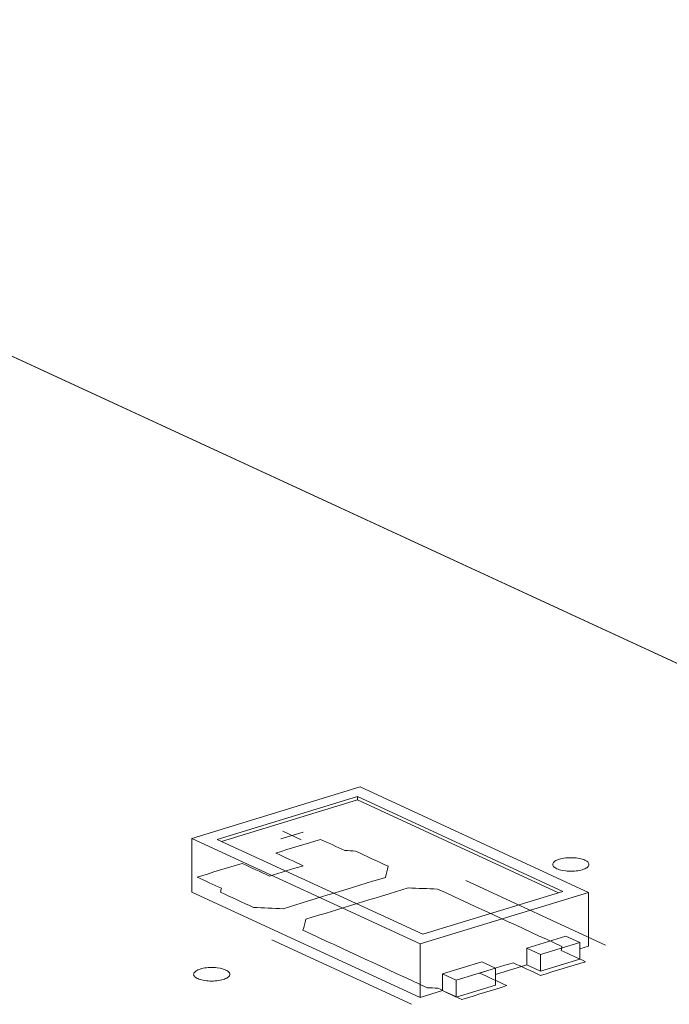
# Model space of a CAD drawing. Header units: inches. Extents: x -35 to 647, y 178 to 608.
# Tile 20 of 234: x 180.45 to 189.43, y 318.43 to 332.02. Entities that reach past the tile are written whole.
import ezdxf

# ---------------------------------------------------------------- set-up
doc = ezdxf.new("R2010")
doc.units = ezdxf.units.IN
doc.header["$MEASUREMENT"] = 0
doc.layers.add('1', color=7, linetype='Continuous')

# ---------------------------------------------------------------- blocks, each defined once
blk = doc.blocks.new('block 2998')
at = {"layer": '1', "color": 155, "lineweight": 18, "true_color": 0x4c7299}
blk.add_lwpolyline([(186.023, 319.395), (183.182, 320.706)], dxfattribs=at)
blk = doc.blocks.new('block 2999')
at = {"layer": '1', "color": 155, "lineweight": 18, "true_color": 0x4c7299}
blk.add_lwpolyline([(187.962, 319.988), (186.023, 319.395)], dxfattribs=at)
blk = doc.blocks.new('block 3000')
at = {"layer": '1', "color": 155, "lineweight": 18, "true_color": 0x4c7299}
blk.add_lwpolyline([(185.121, 321.298), (187.962, 319.988)], dxfattribs=at)
blk = doc.blocks.new('block 3001')
at = {"layer": '1', "color": 155, "lineweight": 18, "true_color": 0x4c7299}
blk.add_lwpolyline([(185.987, 319.263), (188.313, 319.974)], dxfattribs=at)
blk = doc.blocks.new('block 3002')
at = {"layer": '1', "color": 155, "lineweight": 18, "true_color": 0x4c7299}
blk.add_lwpolyline([(185.157, 321.43), (182.83, 320.719)], dxfattribs=at)
blk = doc.blocks.new('block 3003')
at = {"layer": '1', "color": 155, "lineweight": 18, "true_color": 0x4c7299}
blk.add_lwpolyline([(182.83, 320.719), (185.987, 319.263)], dxfattribs=at)
blk = doc.blocks.new('block 3004')
at = {"layer": '1', "color": 155, "lineweight": 18, "true_color": 0x4c7299}
blk.add_lwpolyline([(183.182, 320.706), (185.121, 321.298)], dxfattribs=at)
blk = doc.blocks.new('block 3005')
at = {"layer": '1', "color": 155, "lineweight": 18, "true_color": 0x4c7299}
blk.add_lwpolyline([(186.84, 319.014), (187.029, 318.927)], dxfattribs=at)
blk = doc.blocks.new('block 3006')
at = {"layer": '1', "color": 155, "lineweight": 18, "true_color": 0x4c7299}
blk.add_lwpolyline([(187.65, 319.116), (188.193, 319.282)], dxfattribs=at)
blk = doc.blocks.new('block 3007')
at = {"layer": '1', "color": 155, "lineweight": 18, "true_color": 0x4c7299}
blk.add_lwpolyline([(187.46, 319.204), (187.65, 319.116)], dxfattribs=at)
blk = doc.blocks.new('block 3008')
at = {"layer": '1', "color": 155, "lineweight": 18, "true_color": 0x4c7299}
blk.add_lwpolyline([(188.193, 319.282), (188.003, 319.37)], dxfattribs=at)
blk = doc.blocks.new('block 3009')
at = {"layer": '1', "color": 155, "lineweight": 18, "true_color": 0x4c7299}
blk.add_lwpolyline([(188.313, 319.974), (185.157, 321.43)], dxfattribs=at)
blk = doc.blocks.new('block 3010')
at = {"layer": '1', "color": 155, "lineweight": 18, "true_color": 0x4c7299}
blk.add_lwpolyline([(187.029, 318.927), (186.486, 318.761)], dxfattribs=at)
blk = doc.blocks.new('block 3012')
at = {"layer": '1', "color": 155, "lineweight": 18, "true_color": 0x4c7299}
blk.add_lwpolyline([(186.486, 318.761), (186.297, 318.848)], dxfattribs=at)
blk = doc.blocks.new('block 4469')
at = {"layer": '1', "color": 155, "lineweight": 18, "true_color": 0x4c7299}
blk.add_lwpolyline([(188.313, 319.974), (188.313, 319.233)], dxfattribs=at)
blk = doc.blocks.new('block 4470')
at = {"layer": '1', "color": 155, "lineweight": 18, "true_color": 0x4c7299}
blk.add_lwpolyline([(182.83, 320.719), (182.83, 319.978)], dxfattribs=at)
blk = doc.blocks.new('block 4471')
at = {"layer": '1', "color": 155, "lineweight": 18, "true_color": 0x4c7299}
blk.add_lwpolyline([(185.987, 319.263), (185.987, 318.522)], dxfattribs=at)
blk = doc.blocks.new('block 4472')
at = {"layer": '1', "color": 155, "lineweight": 18, "true_color": 0x4c7299}
blk.add_lwpolyline([(185.121, 321.252), (185.121, 321.298)], dxfattribs=at)
blk = doc.blocks.new('block 4473')
at = {"layer": '1', "color": 155, "lineweight": 18, "true_color": 0x4c7299}
blk.add_lwpolyline([(183.243, 320.678), (185.121, 321.252)], dxfattribs=at)
blk = doc.blocks.new('block 4474')
at = {"layer": '1', "color": 155, "lineweight": 18, "true_color": 0x4c7299}
blk.add_lwpolyline([(185.121, 321.252), (187.901, 319.969)], dxfattribs=at)
blk = doc.blocks.new('block 4475')
at = {"layer": '1', "color": 155, "lineweight": 18, "true_color": 0x4c7299}
blk.add_lwpolyline([(187.46, 319.204), (187.46, 318.972)], dxfattribs=at)
blk = doc.blocks.new('block 4476')
at = {"layer": '1', "color": 155, "lineweight": 18, "true_color": 0x4c7299}
blk.add_lwpolyline([(186.297, 318.848), (186.297, 318.617)], dxfattribs=at)
blk = doc.blocks.new('block 4477')
at = {"layer": '1', "color": 155, "lineweight": 18, "true_color": 0x4c7299}
blk.add_lwpolyline([(187.65, 319.116), (187.65, 318.885)], dxfattribs=at)
blk = doc.blocks.new('block 4478')
at = {"layer": '1', "color": 155, "lineweight": 18, "true_color": 0x4c7299}
blk.add_lwpolyline([(188.193, 319.282), (188.193, 319.051)], dxfattribs=at)
blk = doc.blocks.new('block 4479')
at = {"layer": '1', "color": 155, "lineweight": 18, "true_color": 0x4c7299}
blk.add_lwpolyline([(188.003, 319.37), (187.46, 319.204)], dxfattribs=at)
blk = doc.blocks.new('block 4480')
at = {"layer": '1', "color": 155, "lineweight": 18, "true_color": 0x4c7299}
blk.add_lwpolyline([(187.029, 318.927), (187.029, 318.695)], dxfattribs=at)
blk = doc.blocks.new('block 4481')
at = {"layer": '1', "color": 155, "lineweight": 18, "true_color": 0x4c7299}
blk.add_lwpolyline([(186.486, 318.761), (186.486, 318.529)], dxfattribs=at)
blk = doc.blocks.new('block 4482')
at = {"layer": '1', "color": 155, "lineweight": 18, "true_color": 0x4c7299}
blk.add_lwpolyline([(186.297, 318.848), (186.84, 319.014)], dxfattribs=at)
blk = doc.blocks.new('block 4483')
at = {"layer": '1', "color": 155, "lineweight": 18, "true_color": 0x4c7299}
blk.add_lwpolyline([(187.65, 318.885), (188.193, 319.051)], dxfattribs=at)
blk = doc.blocks.new('block 4484')
at = {"layer": '1', "color": 155, "lineweight": 18, "true_color": 0x4c7299}
blk.add_lwpolyline([(187.029, 318.695), (186.486, 318.529)], dxfattribs=at)
blk = doc.blocks.new('block 4485')
at = {"layer": '1', "color": 155, "lineweight": 18, "true_color": 0x4c7299}
blk.add_lwpolyline([(187.46, 318.972), (187.65, 318.885)], dxfattribs=at)
blk = doc.blocks.new('block 4486')
at = {"layer": '1', "color": 155, "lineweight": 18, "true_color": 0x4c7299}
blk.add_lwpolyline([(186.486, 318.529), (186.297, 318.617)], dxfattribs=at)
blk = doc.blocks.new('block 4487')
at = {"layer": '1', "color": 155, "lineweight": 18, "true_color": 0x4c7299}
blk.add_lwpolyline([(182.83, 319.978), (185.987, 318.522)], dxfattribs=at)
blk = doc.blocks.new('block 4488')
at = {"layer": '1', "color": 155, "lineweight": 18, "true_color": 0x4c7299}
blk.add_lwpolyline([(185.987, 318.522), (186.297, 318.617)], dxfattribs=at)
blk = doc.blocks.new('block 4489')
at = {"layer": '1', "color": 155, "lineweight": 18, "true_color": 0x4c7299}
blk.add_lwpolyline([(188.193, 319.196), (188.313, 319.233)], dxfattribs=at)
blk = doc.blocks.new('block 4490')
at = {"layer": '1', "color": 155, "lineweight": 18, "true_color": 0x4c7299}
blk.add_lwpolyline([(187.029, 318.84), (187.46, 318.972)], dxfattribs=at)
blk = doc.blocks.new('block 4966')
at = {"layer": '1', "color": 18, "lineweight": 13, "true_color": 0x4c0000}
blk.add_lwpolyline([(185.87, 318.429), (183.939, 319.32)], dxfattribs=at)
blk = doc.blocks.new('block 4984')
at = {"layer": '1', "color": 18, "lineweight": 13, "true_color": 0x4c0000}
blk.add_lwpolyline([(185.87, 318.429), (183.939, 319.32)], dxfattribs=at)
blk = doc.blocks.new('block 5096')
at = {"layer": '1', "color": 18, "lineweight": 13, "true_color": 0x4c0000}
blk.add_lwpolyline([(114.071, 357.951), (197.117, 319.642)], dxfattribs=at)
blk = doc.blocks.new('block 5130')
at = {"layer": '1', "color": 18, "lineweight": 13, "true_color": 0x4c0000}
blk.add_lwpolyline([(188.549, 319.247), (186.617, 320.138)], dxfattribs=at)
blk = doc.blocks.new('block 5131')
at = {"layer": '1', "color": 18, "lineweight": 13, "true_color": 0x4c0000}
blk.add_lwpolyline([(184.089, 320.817), (184.341, 320.701)], dxfattribs=at)
blk = doc.blocks.new('block 5132')
at = {"layer": '1', "color": 18, "lineweight": 13, "true_color": 0x4c0000}
blk.add_lwpolyline([(184.06, 320.712), (184.37, 320.807)], dxfattribs=at)
blk = doc.blocks.new('block 5176')
at = {"layer": '1', "color": 18, "lineweight": 13, "true_color": 0x4c0000}
blk.add_lwpolyline([(184.06, 320.712), (184.37, 320.807)], dxfattribs=at)
blk = doc.blocks.new('block 5185')
at = {"layer": '1', "color": 18, "lineweight": 13, "true_color": 0x4c0000}
blk.add_lwpolyline([(114.071, 357.951), (197.117, 319.642)], dxfattribs=at)
blk = doc.blocks.new('block 5192')
at = {"layer": '1', "color": 18, "lineweight": 13, "true_color": 0x4c0000}
blk.add_lwpolyline([(188.549, 319.247), (186.617, 320.138)], dxfattribs=at)
blk = doc.blocks.new('block 5193')
at = {"layer": '1', "color": 18, "lineweight": 13, "true_color": 0x4c0000}
blk.add_lwpolyline([(184.089, 320.817), (184.341, 320.701)], dxfattribs=at)
blk = doc.blocks.new('block 7555')
at = {"layer": '1', "color": 155, "lineweight": 18, "true_color": 0x4c7299}
blk.add_lwpolyline([(131.315, 349.996), (197.117, 319.642)], dxfattribs=at)
blk = doc.blocks.new('block 7602')
at = {"layer": '1', "color": 18, "lineweight": 13, "true_color": 0x4c0000}
blk.add_lwpolyline([(97.271, 354.996), (85.466, 360.441), (84.728, 360.782), (85.625, 361.059), (87.439, 361.613), (91.065, 362.721), (98.318, 364.937), (110.191, 359.741), (110.929, 359.4), (110.701, 359.093), (110.158, 358.243), (111.911, 357.667), (114.106, 357.935), (120.008, 355.212), (167.229, 333.429), (190.84, 322.538)], dxfattribs=at)
blk = doc.blocks.new('block 7605')
at = {"layer": '1', "color": 18, "lineweight": 13, "true_color": 0x4c0000}
blk.add_lwpolyline([(97.271, 354.996), (85.466, 360.441), (84.728, 360.782), (85.625, 361.059), (87.439, 361.613), (91.065, 362.721), (98.318, 364.937), (110.191, 359.741), (110.929, 359.4), (110.701, 359.093), (110.158, 358.243), (111.911, 357.667), (114.106, 357.935), (120.008, 355.212), (167.229, 333.429), (190.84, 322.538)], dxfattribs=at)
blk = doc.blocks.new('block 7714')
at = {"layer": '1', "color": 18, "lineweight": 13, "true_color": 0x4c0000}
blk.add_open_spline([(187.652, 318.828), (187.859, 318.891), (188.066, 318.954), (188.273, 319.017), (188.161, 319.069), (188.05, 319.12), (187.938, 319.172), (187.941, 319.19), (187.945, 319.208), (187.948, 319.227), (187.375, 319.491), (186.802, 319.755), (186.229, 320.02), (186.094, 320.025), (185.958, 320.03), (185.823, 320.036), (185.351, 319.892), (184.88, 319.747), (184.408, 319.603), (184.395, 319.552), (184.381, 319.502), (184.368, 319.451), (184.941, 319.186), (185.514, 318.922), (186.086, 318.658), (186.135, 318.655), (186.183, 318.653), (186.232, 318.65), (186.343, 318.599), (186.455, 318.547), (186.566, 318.496), (186.773, 318.559), (186.98, 318.622), (187.187, 318.686), (187.061, 318.744), (186.934, 318.802), (186.808, 318.86), (186.963, 318.908), (187.118, 318.955), (187.273, 319.002), (187.4, 318.944), (187.526, 318.886), (187.652, 318.828)], degree=3, knots=[0, 0, 0, 0, 1, 1, 1, 2, 2, 2, 3, 3, 3, 4, 4, 4, 5, 5, 5, 6, 6, 6, 7, 7, 7, 8, 8, 8, 9, 9, 9, 10, 10, 10, 11, 11, 11, 12, 12, 12, 13, 13, 13, 14, 14, 14, 14], dxfattribs=at)
blk = doc.blocks.new('block 7715')
at = {"layer": '1', "color": 18, "lineweight": 13, "true_color": 0x4c0000}
blk.add_open_spline([(187.652, 318.828), (187.859, 318.891), (188.066, 318.954), (188.273, 319.017), (188.161, 319.069), (188.05, 319.12), (187.938, 319.172), (187.941, 319.19), (187.945, 319.208), (187.948, 319.227), (187.375, 319.491), (186.802, 319.755), (186.229, 320.02), (186.094, 320.025), (185.958, 320.03), (185.823, 320.036), (185.351, 319.892), (184.88, 319.747), (184.408, 319.603), (184.395, 319.552), (184.381, 319.502), (184.368, 319.451), (184.941, 319.186), (185.514, 318.922), (186.086, 318.658), (186.135, 318.655), (186.183, 318.653), (186.232, 318.65), (186.343, 318.599), (186.455, 318.547), (186.566, 318.496), (186.773, 318.559), (186.98, 318.622), (187.187, 318.686), (187.061, 318.744), (186.934, 318.802), (186.808, 318.86), (186.963, 318.908), (187.118, 318.955), (187.273, 319.002), (187.4, 318.944), (187.526, 318.886), (187.652, 318.828)], degree=3, knots=[0, 0, 0, 0, 1, 1, 1, 2, 2, 2, 3, 3, 3, 4, 4, 4, 5, 5, 5, 6, 6, 6, 7, 7, 7, 8, 8, 8, 9, 9, 9, 10, 10, 10, 11, 11, 11, 12, 12, 12, 13, 13, 13, 14, 14, 14, 14], dxfattribs=at)
blk = doc.blocks.new('block 7716')
at = {"layer": '1', "color": 18, "lineweight": 13, "true_color": 0x4c0000}
blk.add_open_spline([(185.548, 320.334), (185.534, 320.283), (185.521, 320.232), (185.507, 320.181), (185.036, 320.037), (184.564, 319.893), (184.093, 319.749), (183.957, 319.754), (183.822, 319.76), (183.686, 319.765), (183.534, 319.835), (183.382, 319.905), (183.23, 319.976), (183.233, 319.994), (183.237, 320.012), (183.24, 320.03), (183.128, 320.082), (183.017, 320.133), (182.905, 320.185), (183.112, 320.248), (183.319, 320.311), (183.526, 320.374), (183.652, 320.316), (183.778, 320.258), (183.905, 320.2), (184.06, 320.247), (184.215, 320.295), (184.37, 320.342), (184.244, 320.4), (184.117, 320.458), (183.991, 320.517), (184.198, 320.58), (184.405, 320.643), (184.612, 320.706), (184.723, 320.655), (184.835, 320.603), (184.946, 320.552), (184.995, 320.549), (185.043, 320.547), (185.092, 320.544), (185.244, 320.474), (185.396, 320.404), (185.548, 320.334)], degree=3, knots=[0, 0, 0, 0, 1, 1, 1, 2, 2, 2, 3, 3, 3, 4, 4, 4, 5, 5, 5, 6, 6, 6, 7, 7, 7, 8, 8, 8, 9, 9, 9, 10, 10, 10, 11, 11, 11, 12, 12, 12, 13, 13, 13, 14, 14, 14, 14], dxfattribs=at)
blk = doc.blocks.new('block 7717')
at = {"layer": '1', "color": 18, "lineweight": 13, "true_color": 0x4c0000}
blk.add_open_spline([(185.548, 320.334), (185.534, 320.283), (185.521, 320.232), (185.507, 320.181), (185.036, 320.037), (184.564, 319.893), (184.093, 319.749), (183.957, 319.754), (183.822, 319.76), (183.686, 319.765), (183.534, 319.835), (183.382, 319.905), (183.23, 319.976), (183.233, 319.994), (183.237, 320.012), (183.24, 320.03), (183.128, 320.082), (183.017, 320.133), (182.905, 320.185), (183.112, 320.248), (183.319, 320.311), (183.526, 320.374), (183.652, 320.316), (183.778, 320.258), (183.905, 320.2), (184.06, 320.247), (184.215, 320.295), (184.37, 320.342), (184.244, 320.4), (184.117, 320.458), (183.991, 320.517), (184.198, 320.58), (184.405, 320.643), (184.612, 320.706), (184.723, 320.655), (184.835, 320.603), (184.946, 320.552), (184.995, 320.549), (185.043, 320.547), (185.092, 320.544), (185.244, 320.474), (185.396, 320.404), (185.548, 320.334)], degree=3, knots=[0, 0, 0, 0, 1, 1, 1, 2, 2, 2, 3, 3, 3, 4, 4, 4, 5, 5, 5, 6, 6, 6, 7, 7, 7, 8, 8, 8, 9, 9, 9, 10, 10, 10, 11, 11, 11, 12, 12, 12, 13, 13, 13, 14, 14, 14, 14], dxfattribs=at)
blk = doc.blocks.new('block 7768')
at = {"layer": '1', "color": 18, "lineweight": 13, "true_color": 0x4c0000}
blk.add_open_spline([(187.652, 318.828), (187.859, 318.891), (188.066, 318.954), (188.273, 319.017), (188.161, 319.069), (188.05, 319.12), (187.938, 319.172), (187.941, 319.19), (187.945, 319.208), (187.948, 319.227), (187.375, 319.491), (186.802, 319.755), (186.229, 320.02), (186.094, 320.025), (185.958, 320.03), (185.823, 320.036), (185.351, 319.892), (184.88, 319.747), (184.408, 319.603), (184.395, 319.552), (184.381, 319.502), (184.368, 319.451), (184.941, 319.186), (185.514, 318.922), (186.086, 318.658), (186.135, 318.655), (186.183, 318.653), (186.232, 318.65), (186.343, 318.599), (186.455, 318.547), (186.566, 318.496), (186.773, 318.559), (186.98, 318.622), (187.187, 318.686), (187.061, 318.744), (186.934, 318.802), (186.808, 318.86), (186.963, 318.908), (187.118, 318.955), (187.273, 319.002), (187.4, 318.944), (187.526, 318.886), (187.652, 318.828)], degree=3, knots=[0, 0, 0, 0, 1, 1, 1, 2, 2, 2, 3, 3, 3, 4, 4, 4, 5, 5, 5, 6, 6, 6, 7, 7, 7, 8, 8, 8, 9, 9, 9, 10, 10, 10, 11, 11, 11, 12, 12, 12, 13, 13, 13, 14, 14, 14, 14], dxfattribs=at)
blk = doc.blocks.new('block 7819')
at = {"layer": '1', "color": 18, "lineweight": 13, "true_color": 0x4c0000}
blk.add_open_spline([(185.548, 320.334), (185.534, 320.283), (185.521, 320.232), (185.507, 320.181), (185.036, 320.037), (184.564, 319.893), (184.093, 319.749), (183.957, 319.754), (183.822, 319.76), (183.686, 319.765), (183.534, 319.835), (183.382, 319.905), (183.23, 319.976), (183.233, 319.994), (183.237, 320.012), (183.24, 320.03), (183.128, 320.082), (183.017, 320.133), (182.905, 320.185), (183.112, 320.248), (183.319, 320.311), (183.526, 320.374), (183.652, 320.316), (183.778, 320.258), (183.905, 320.2), (184.06, 320.247), (184.215, 320.295), (184.37, 320.342), (184.244, 320.4), (184.117, 320.458), (183.991, 320.517), (184.198, 320.58), (184.405, 320.643), (184.612, 320.706), (184.723, 320.655), (184.835, 320.603), (184.946, 320.552), (184.995, 320.549), (185.043, 320.547), (185.092, 320.544), (185.244, 320.474), (185.396, 320.404), (185.548, 320.334)], degree=3, knots=[0, 0, 0, 0, 1, 1, 1, 2, 2, 2, 3, 3, 3, 4, 4, 4, 5, 5, 5, 6, 6, 6, 7, 7, 7, 8, 8, 8, 9, 9, 9, 10, 10, 10, 11, 11, 11, 12, 12, 12, 13, 13, 13, 14, 14, 14, 14], dxfattribs=at)
blk = doc.blocks.new('block 7822')
at = {"layer": '1', "color": 18, "lineweight": 13, "true_color": 0x4c0000}
blk.add_open_spline([(185.548, 320.334), (185.534, 320.283), (185.521, 320.232), (185.507, 320.181), (185.036, 320.037), (184.564, 319.893), (184.093, 319.749), (183.957, 319.754), (183.822, 319.76), (183.686, 319.765), (183.534, 319.835), (183.382, 319.905), (183.23, 319.976), (183.233, 319.994), (183.237, 320.012), (183.24, 320.03), (183.128, 320.082), (183.017, 320.133), (182.905, 320.185), (183.112, 320.248), (183.319, 320.311), (183.526, 320.374), (183.652, 320.316), (183.778, 320.258), (183.905, 320.2), (184.06, 320.247), (184.215, 320.295), (184.37, 320.342), (184.244, 320.4), (184.117, 320.458), (183.991, 320.517), (184.198, 320.58), (184.405, 320.643), (184.612, 320.706), (184.723, 320.655), (184.835, 320.603), (184.946, 320.552), (184.995, 320.549), (185.043, 320.547), (185.092, 320.544), (185.244, 320.474), (185.396, 320.404), (185.548, 320.334)], degree=3, knots=[0, 0, 0, 0, 1, 1, 1, 2, 2, 2, 3, 3, 3, 4, 4, 4, 5, 5, 5, 6, 6, 6, 7, 7, 7, 8, 8, 8, 9, 9, 9, 10, 10, 10, 11, 11, 11, 12, 12, 12, 13, 13, 13, 14, 14, 14, 14], dxfattribs=at)
blk = doc.blocks.new('block 7824')
at = {"layer": '1', "color": 18, "lineweight": 13, "true_color": 0x4c0000}
blk.add_open_spline([(187.652, 318.828), (187.859, 318.891), (188.066, 318.954), (188.273, 319.017), (188.161, 319.069), (188.05, 319.12), (187.938, 319.172), (187.941, 319.19), (187.945, 319.208), (187.948, 319.227), (187.375, 319.491), (186.802, 319.755), (186.229, 320.02), (186.094, 320.025), (185.958, 320.03), (185.823, 320.036), (185.351, 319.892), (184.88, 319.747), (184.408, 319.603), (184.395, 319.552), (184.381, 319.502), (184.368, 319.451), (184.941, 319.186), (185.514, 318.922), (186.086, 318.658), (186.135, 318.655), (186.183, 318.653), (186.232, 318.65), (186.343, 318.599), (186.455, 318.547), (186.566, 318.496), (186.773, 318.559), (186.98, 318.622), (187.187, 318.686), (187.061, 318.744), (186.934, 318.802), (186.808, 318.86), (186.963, 318.908), (187.118, 318.955), (187.273, 319.002), (187.4, 318.944), (187.526, 318.886), (187.652, 318.828)], degree=3, knots=[0, 0, 0, 0, 1, 1, 1, 2, 2, 2, 3, 3, 3, 4, 4, 4, 5, 5, 5, 6, 6, 6, 7, 7, 7, 8, 8, 8, 9, 9, 9, 10, 10, 10, 11, 11, 11, 12, 12, 12, 13, 13, 13, 14, 14, 14, 14], dxfattribs=at)
blk = doc.blocks.new('block 7987')
at = {"layer": '1', "color": 18, "lineweight": 13, "true_color": 0x4c0000}
blk.add_lwpolyline([(182.949, 318.916), (182.968, 318.921), (182.989, 318.926), (183.011, 318.93), (183.035, 318.933), (183.059, 318.935), (183.084, 318.936), (183.134, 318.936), (183.158, 318.935), (183.181, 318.932), (183.225, 318.926), (183.246, 318.921), (183.266, 318.915), (183.284, 318.909), (183.301, 318.902), (183.316, 318.894), (183.329, 318.886), (183.339, 318.878), (183.347, 318.869), (183.353, 318.861), (183.356, 318.852), (183.357, 318.843), (183.356, 318.834), (183.352, 318.824), (183.346, 318.815), (183.338, 318.806), (183.327, 318.798), (183.314, 318.79), (183.299, 318.783), (183.283, 318.776), (183.265, 318.77), (183.246, 318.765), (183.225, 318.76), (183.203, 318.756), (183.179, 318.753), (183.155, 318.751), (183.13, 318.749), (183.08, 318.749), (183.056, 318.751), (183.033, 318.753), (182.989, 318.76), (182.968, 318.765), (182.948, 318.77), (182.93, 318.777), (182.913, 318.784), (182.898, 318.791), (182.886, 318.799), (182.875, 318.808), (182.867, 318.816), (182.862, 318.825), (182.858, 318.834), (182.857, 318.843), (182.858, 318.852), (182.862, 318.861), (182.868, 318.87), (182.876, 318.879), (182.887, 318.888), (182.9, 318.896), (182.915, 318.903), (182.932, 318.91), (182.949, 318.916)], dxfattribs=at)
blk = doc.blocks.new('block 8013')
at = {"layer": '1', "color": 18, "lineweight": 13, "true_color": 0x4c0000}
blk.add_lwpolyline([(182.949, 318.916), (182.968, 318.921), (182.989, 318.926), (183.011, 318.93), (183.035, 318.933), (183.059, 318.935), (183.084, 318.936), (183.134, 318.936), (183.158, 318.935), (183.181, 318.932), (183.225, 318.926), (183.246, 318.921), (183.266, 318.915), (183.284, 318.909), (183.301, 318.902), (183.316, 318.894), (183.329, 318.886), (183.339, 318.878), (183.347, 318.869), (183.353, 318.861), (183.356, 318.852), (183.357, 318.843), (183.356, 318.834), (183.352, 318.824), (183.346, 318.815), (183.338, 318.806), (183.327, 318.798), (183.314, 318.79), (183.299, 318.783), (183.283, 318.776), (183.265, 318.77), (183.246, 318.765), (183.225, 318.76), (183.203, 318.756), (183.179, 318.753), (183.155, 318.751), (183.13, 318.749), (183.08, 318.749), (183.056, 318.751), (183.033, 318.753), (182.989, 318.76), (182.968, 318.765), (182.948, 318.77), (182.93, 318.777), (182.913, 318.784), (182.898, 318.791), (182.886, 318.799), (182.875, 318.808), (182.867, 318.816), (182.862, 318.825), (182.858, 318.834), (182.857, 318.843), (182.858, 318.852), (182.862, 318.861), (182.868, 318.87), (182.876, 318.879), (182.887, 318.888), (182.9, 318.896), (182.915, 318.903), (182.932, 318.91), (182.949, 318.916)], dxfattribs=at)
blk = doc.blocks.new('block 8139')
at = {"layer": '1', "color": 18, "lineweight": 13, "true_color": 0x4c0000}
blk.add_lwpolyline([(187.913, 320.432), (187.932, 320.438), (187.953, 320.442), (187.975, 320.446), (187.999, 320.449), (188.023, 320.452), (188.048, 320.453), (188.098, 320.453), (188.122, 320.451), (188.145, 320.449), (188.189, 320.442), (188.21, 320.438), (188.23, 320.432), (188.248, 320.426), (188.265, 320.419), (188.28, 320.411), (188.292, 320.403), (188.303, 320.395), (188.311, 320.386), (188.316, 320.377), (188.32, 320.368), (188.321, 320.359), (188.32, 320.35), (188.316, 320.341), (188.31, 320.332), (188.302, 320.323), (188.291, 320.315), (188.278, 320.307), (188.263, 320.299), (188.246, 320.293), (188.229, 320.287), (188.21, 320.281), (188.189, 320.277), (188.167, 320.273), (188.143, 320.27), (188.119, 320.267), (188.094, 320.266), (188.044, 320.266), (188.02, 320.267), (187.997, 320.27), (187.953, 320.277), (187.932, 320.281), (187.912, 320.287), (187.894, 320.293), (187.877, 320.3), (187.862, 320.308), (187.849, 320.316), (187.839, 320.324), (187.831, 320.333), (187.825, 320.342), (187.822, 320.35), (187.821, 320.359), (187.822, 320.369), (187.826, 320.378), (187.832, 320.387), (187.84, 320.396), (187.851, 320.404), (187.864, 320.412), (187.879, 320.42), (187.895, 320.426), (187.913, 320.432)], dxfattribs=at)
blk = doc.blocks.new('block 8170')
at = {"layer": '1', "color": 18, "lineweight": 13, "true_color": 0x4c0000}
blk.add_lwpolyline([(187.913, 320.432), (187.932, 320.438), (187.953, 320.442), (187.975, 320.446), (187.999, 320.449), (188.023, 320.452), (188.048, 320.453), (188.098, 320.453), (188.122, 320.451), (188.145, 320.449), (188.189, 320.442), (188.21, 320.438), (188.23, 320.432), (188.248, 320.426), (188.265, 320.419), (188.28, 320.411), (188.292, 320.403), (188.303, 320.395), (188.311, 320.386), (188.316, 320.377), (188.32, 320.368), (188.321, 320.359), (188.32, 320.35), (188.316, 320.341), (188.31, 320.332), (188.302, 320.323), (188.291, 320.315), (188.278, 320.307), (188.263, 320.299), (188.246, 320.293), (188.229, 320.287), (188.21, 320.281), (188.189, 320.277), (188.167, 320.273), (188.143, 320.27), (188.119, 320.267), (188.094, 320.266), (188.044, 320.266), (188.02, 320.267), (187.997, 320.27), (187.953, 320.277), (187.932, 320.281), (187.912, 320.287), (187.894, 320.293), (187.877, 320.3), (187.862, 320.308), (187.849, 320.316), (187.839, 320.324), (187.831, 320.333), (187.825, 320.342), (187.822, 320.35), (187.821, 320.359), (187.822, 320.369), (187.826, 320.378), (187.832, 320.387), (187.84, 320.396), (187.851, 320.404), (187.864, 320.412), (187.879, 320.42), (187.895, 320.426), (187.913, 320.432)], dxfattribs=at)

msp = doc.modelspace()

# ---------------------------------------------------------------- block references
at = {"layer": '1'}
for name in ['block 7602', 'block 7605', 'block 5096', 'block 5185', 'block 7555', 'block 3002', 'block 3009', 'block 3004', 'block 4473', 'block 3000', 'block 4472', 'block 4474', 'block 3003', 'block 4470', 'block 7716', 'block 7717', 'block 7819', 'block 7822', 'block 2998', 'block 5132', 'block 5176', 'block 5131', 'block 5193', 'block 8139', 'block 8170', 'block 7714', 'block 7715', 'block 7768', 'block 7824', 'block 5130', 'block 5192', 'block 4487', 'block 3001', 'block 2999', 'block 4469', 'block 4479', 'block 3008', 'block 4966', 'block 4984', 'block 4471', 'block 3007', 'block 4475', 'block 3006', 'block 4478', 'block 4489', 'block 4477', 'block 7987', 'block 8013', 'block 4482', 'block 3010', 'block 3005', 'block 4490', 'block 4480', 'block 4485', 'block 4483', 'block 3012', 'block 4476', 'block 4481', 'block 4484', 'block 4488', 'block 4486']:
    msp.add_blockref(name, (0, 0), dxfattribs=at)

doc.saveas('drawing.dxf')
